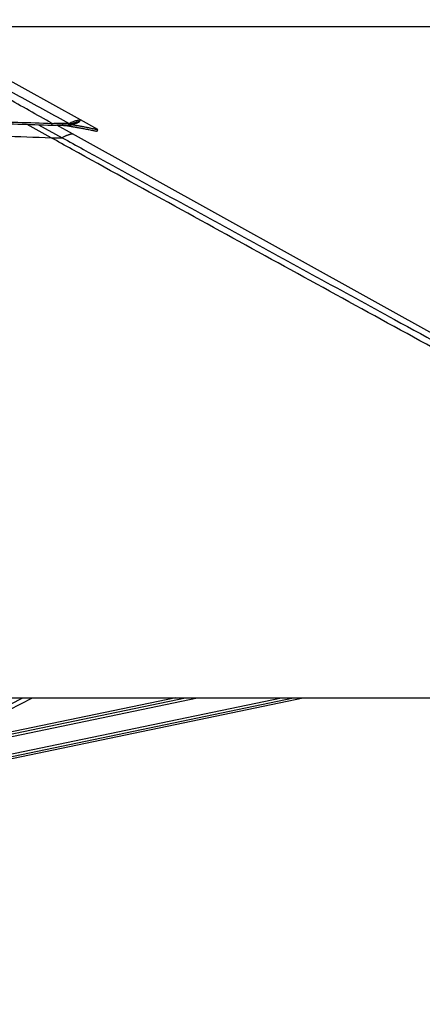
# Model space of a CAD drawing. Header units: millimetres. Extents: x 20 to 22981, y 40 to 19992.
# Tile 16 of 153: x 4476 to 5284, y 5997 to 7974. Entities that reach past the tile are written whole.
import ezdxf

# ---------------------------------------------------------------- set-up
doc = ezdxf.new("R2010")
doc.units = ezdxf.units.MM
doc.header["$LTSCALE"] = 2
doc.layers.add('COMPONENT_GEOMETRY', color=7, linetype='Continuous')
doc.styles.add('SLDTEXTSTYLE0', font='TXT', dxfattribs={"width": 0.75})
doc.dimstyles.new('SLDDIMSTYLE1', dxfattribs={"dimtxt": 100, "dimasz": 6.604, "dimexe": 0, "dimexo": 0.0625, "dimgap": 25, "dimtad": 0, "dimtih": 1, "dimtoh": 1, "dimdec": 1, "dimrnd": 1e-09, "dimzin": 12, "dimdsep": 46, "dimtxsty": 'SLDTEXTSTYLE0', "dimsah": 1, "dimcen": 0.09, "dimadec": 0, "dimazin": 3, "dimtfac": 1, "dimtdec": 1, "dimtofl": 0, "dimtmove": 0, "dimatfit": 3, "dimfxl": 1, "dimfrac": 2, "dimtolj": 1, "dimtzin": 12, "dimarcsym": 0})

# ---------------------------------------------------------------- blocks, each defined once
blk = doc.blocks.new('_D_4')
at = {"layer": 'COMPONENT_GEOMETRY', "color": 7}
for p, q in [((6756.8, 7959.5), (789.1, 7959.5)), ((795.5, 7959.5), (795.5, 5203.3)), ((595.4, 5183), (564.9, 5183)), ((564.9, 5183), (564.9, 5024.3)), ((995.5, 5183), (1026, 5183)), ((1026, 5183), (1026, 5024.3)), ((564.9, 5024.3), (595.4, 5024.3)), ((1026, 5024.3), (995.5, 5024.3)), ((795.5, 2118.5), (795.5, 4874.7)), ((6931, 2118.5), (789.1, 2118.5))]:
    blk.add_line(p, q, dxfattribs=at)
for points in [[(795.5, 7959.5), (794.5, 7952.9), (796.5, 7952.9)], [(795.5, 2118.5), (796.5, 2125.1), (794.5, 2125.1)]]:
    blk.add_solid(points, dxfattribs=at)
at = {"layer": 'COMPONENT_GEOMETRY', "color": 7, "char_height": 100, "attachment_point": 1, "style": 'SLDTEXTSTYLE0'}
for s, insert in [('9\'6.98"', (595.4, 5153.2)), ('2920.5mm', (467.3, 5003.6))]:
    blk.add_mtext(s, dxfattribs=dict(at, insert=insert))

msp = doc.modelspace()

# ---------------------------------------------------------------- linework, layer by layer
at = {"color": 7, "linetype": 'Continuous', "lineweight": 25}
for p, q in [((4597.52, 7772.73), (4248.94, 7966.35)), ((4632.77, 7753.15), (4597.54, 7772.72)), ((4540.42, 7762.14), (4540.66, 7765.74)), ((4581.99, 7744.75), (4550.12, 7762.46)), ((4561.79, 7762.64), (4562.81, 7766.37)), ((4561.79, 7762.64), (4561.9, 7762.64)), ((4561.9, 7762.64), (4562.92, 7766.37)), ((4562.81, 7766.37), (4562.92, 7766.37)), ((4573.05, 7762.14), (4574.78, 7765.74)), ((4576.89, 7760.04), (4577.86, 7762.08)), ((4554.65, 7736.54), (4554.72, 7736.54)), ((6374.84, 6748.91), (4581.99, 7744.75)), ((4051.92, 6612.47), (6591.82, 6612.47)), ((4164.5, 6442.36), (4501.49, 6612.47)), ((4202.59, 6437.49), (5045, 6612.47)), ((4789.3, 6612.47), (4300.25, 6510.89))]:
    msp.add_line(p, q, dxfattribs=at)
at = {"color": 8, "linetype": 'Continuous', "lineweight": 25}
for p, q in [((4538.7, 7736.95), (4490.56, 7763.79)), ((4513.32, 7763.03), (4560.95, 7736.95)), ((4574.79, 7761.19), (4573.12, 7762.1)), ((4150.13, 6444.99), (4481.91, 6612.47)), ((4200.79, 6446.15), (5001.51, 6612.47)), ((4201.8, 6441.33), (5025.73, 6612.47)), ((4269.98, 6495.61), (4832.6, 6612.47)), ((4286.89, 6504.15), (4808.4, 6612.47))]:
    msp.add_line(p, q, dxfattribs=at)
at = {"color": 7, "linetype": 'Continuous', "lineweight": 25, "flags": 128}
for points in [[(4595.68, 7768.92), (4596.65, 7770.67), (4597.62, 7772.42)], [(4630.86, 7749.63), (4631.84, 7751.38), (4632.81, 7753.13)]]:
    msp.add_lwpolyline(points, dxfattribs=at)
at = {"color": 7, "linetype": 'Continuous', "lineweight": 25}
for points, knots in [([(4540.66, 7765.74), (4510.03, 7782.92), (4448.75, 7817.29), (4372.84, 7860.5), (4312.78, 7895.27), (4273.25, 7918.54), (4239.23, 7939.02), (4210.63, 7956.59), (4192.52, 7968.12), (4183.47, 7973.88)], [0, 0, 0, 0, 0.2498244, 0.4996596, 0.6246518, 0.7496414, 0.8331026, 0.9165658, 1, 1, 1, 1]), ([(4188.68, 7973.89), (4200.14, 7968.15), (4223.07, 7956.67), (4256.16, 7939.17), (4294.23, 7918.75), (4337.22, 7895.5), (4401.1, 7860.69), (4480.32, 7817.41), (4543.3, 7782.96), (4574.78, 7765.74)], [0, 0, 0, 0, 0.0830759, 0.1661805, 0.249283, 0.3742529, 0.4992254, 0.7496044, 1, 1, 1, 1]), ([(3559.68, 7764.78), (3570.39, 7765.05), (3591.09, 7765.56), (3621.28, 7766.28), (3649.89, 7766.94), (3677.34, 7767.56), (3703.92, 7768.13), (3729.76, 7768.66), (3761.75, 7769.28), (3799.64, 7769.97), (3843.28, 7770.68), (3890.43, 7771.35), (3941.13, 7771.95), (3995.4, 7772.43), (4048.57, 7772.74), (4109.54, 7772.89), (4178.1, 7772.78), (4254.04, 7772.23), (4328.29, 7771.28), (4400.82, 7769.89), (4471.41, 7768.11), (4517.82, 7766.52), (4540.66, 7765.74)], [0, 0, 0, 0, 0.03284799, 0.06348373, 0.09252046, 0.12049064, 0.147532, 0.17388277, 0.19957404, 0.24537683, 0.28974826, 0.33297735, 0.38943765, 0.44462688, 0.49870337, 0.55182116, 0.63081412, 0.70813342, 0.7838893, 0.85787725, 0.93004748, 1, 1, 1, 1]), ([(3559.92, 7761.18), (3570.63, 7761.45), (3591.33, 7761.97), (3621.5, 7762.7), (3650.1, 7763.37), (3677.54, 7764), (3704.11, 7764.57), (3729.94, 7765.11), (3761.91, 7765.75), (3799.78, 7766.44), (3843.4, 7767.16), (3890.52, 7767.85), (3941.2, 7768.45), (3995.43, 7768.94), (4048.57, 7769.24), (4109.5, 7769.39), (4178.02, 7769.27), (4253.92, 7768.72), (4328.13, 7767.74), (4400.62, 7766.33), (4471.19, 7764.53), (4517.58, 7762.93), (4540.42, 7762.14)], [0, 0, 0, 0, 0.03285262, 0.06349202, 0.09253161, 0.12050397, 0.14754696, 0.17389888, 0.19959085, 0.24539382, 0.28976432, 0.33299158, 0.38944821, 0.44463294, 0.4987044, 0.55181707, 0.63080296, 0.70811712, 0.78387081, 0.85786048, 0.93003674, 1, 1, 1, 1]), ([(4573.05, 7762.14), (4574.57, 7762.93), (4577.64, 7764.54), (4582.24, 7766.34), (4586.56, 7767.75), (4590.32, 7768.72), (4593.25, 7769.27), (4594.99, 7769.41), (4595.41, 7769.28), (4595.58, 7769.22)], [0, 0, 0, 0, 0.1401643, 0.2847641, 0.432999, 0.58477, 0.7396693, 0.8979199, 1, 1, 1, 1]), ([(4574.78, 7765.74), (4576.31, 7766.52), (4579.41, 7768.11), (4584.07, 7769.89), (4588.42, 7771.28), (4592.22, 7772.24), (4595.17, 7772.78), (4596.93, 7772.91), (4597.35, 7772.77), (4597.52, 7772.72)], [0, 0, 0, 0, 0.1401425, 0.2847301, 0.4329613, 0.5847364, 0.7396458, 0.8979102, 1, 1, 1, 1]), ([(4595.67, 7768.9), (4595.52, 7768.75), (4595.23, 7768.43), (4593.95, 7767.74), (4592.17, 7766.94), (4590, 7766.08), (4587.58, 7765.2), (4585.06, 7764.33), (4582.6, 7763.53), (4580.32, 7762.82), (4577.74, 7762.04), (4575.8, 7761.48), (4574.79, 7761.19)], [0, 0, 0, 0, 0.1270532, 0.2571344, 0.3912554, 0.492867, 0.5980549, 0.7079415, 0.7754979, 0.8458499, 0.9200304, 1, 1, 1, 1]), ([(4540.42, 7762.14), (4541.73, 7762.19), (4544.31, 7762.28), (4548.01, 7762.4), (4552.27, 7762.52), (4557.05, 7762.62), (4560.2, 7762.63), (4561.79, 7762.64)], [0, 0, 0, 0, 0.1661031, 0.3261527, 0.480895, 0.7375236, 1, 1, 1, 1]), ([(4540.66, 7765.74), (4542.02, 7765.8), (4544.68, 7765.92), (4548.5, 7766.07), (4552.91, 7766.22), (4557.87, 7766.34), (4561.15, 7766.36), (4562.81, 7766.37)], [0, 0, 0, 0, 0.16525908, 0.3248597, 0.47949643, 0.73657186, 1, 1, 1, 1]), ([(4574.79, 7761.19), (4573.68, 7761.35), (4571.98, 7761.59), (4568.06, 7761.64), (4564.4, 7761.57), (4560.03, 7761.36), (4556.16, 7761.11), (4553.68, 7760.9), (4553.02, 7760.85)], [0, 0, 0, 0, 0.3001216, 0.4606933, 0.6171201, 0.7787501, 0.9413275, 1, 1, 1, 1]), ([(4561.9, 7762.64), (4562.86, 7762.64), (4564.78, 7762.63), (4567.2, 7762.58), (4569.5, 7762.49), (4571.58, 7762.35), (4572.55, 7762.21), (4573.05, 7762.14)], [0, 0, 0, 0, 0.1737567, 0.3455592, 0.5171145, 0.752118, 1, 1, 1, 1]), ([(4562.92, 7766.37), (4563.93, 7766.37), (4565.94, 7766.36), (4568.49, 7766.29), (4570.93, 7766.18), (4573.16, 7766.01), (4574.23, 7765.83), (4574.78, 7765.74)], [0, 0, 0, 0, 0.1744124, 0.3467131, 0.5184953, 0.7532276, 1, 1, 1, 1]), ([(4563.83, 7761.53), (4565.18, 7761.48), (4568.07, 7761.36), (4571.62, 7761.03), (4574.69, 7760.6), (4576.15, 7760.23), (4576.89, 7760.04)], [0, 0, 0, 0, 0.2313549, 0.49402, 0.7426965, 1, 1, 1, 1]), ([(4576.89, 7760.04), (4577.34, 7759.97), (4578.32, 7759.81), (4579.92, 7759.56), (4581.74, 7759.26), (4583.64, 7758.94), (4585.45, 7758.64), (4587.04, 7758.37), (4588.37, 7758.14), (4589.51, 7757.94), (4590.48, 7757.77), (4592.12, 7757.48), (4594.31, 7757.09), (4597.08, 7756.59), (4599.72, 7756.1), (4602.27, 7755.63), (4605.18, 7755.07), (4608.36, 7754.45), (4611.69, 7753.79), (4615.36, 7753.05), (4619.16, 7752.26), (4622.81, 7751.48), (4626.02, 7750.78), (4628.62, 7750.19), (4630.27, 7749.8), (4630.97, 7749.63), (4630.83, 7749.65), (4630.82, 7749.65)], [0, 0, 0, 0, 0.013239, 0.0290635, 0.0474985, 0.0683471, 0.0876417, 0.1038869, 0.1190789, 0.1305107, 0.1411477, 0.151433, 0.1852612, 0.2157604, 0.2497453, 0.2819247, 0.313005, 0.3657007, 0.4154325, 0.4634709, 0.5453825, 0.6240113, 0.7001368, 0.7992658, 0.8961297, 0.9914779, 1, 1, 1, 1]), ([(4581.46, 7763.18), (4581.5, 7763.17), (4582.15, 7763.07), (4583.49, 7762.85), (4585.4, 7762.53), (4587.21, 7762.22), (4588.81, 7761.95), (4590.14, 7761.71), (4591.29, 7761.52), (4592.27, 7761.34), (4593.91, 7761.05), (4596.11, 7760.66), (4598.9, 7760.15), (4601.54, 7759.66), (4604.1, 7759.18), (4607.03, 7758.62), (4610.22, 7757.99), (4613.56, 7757.33), (4617.24, 7756.58), (4621.06, 7755.78), (4624.72, 7754.99), (4627.94, 7754.28), (4630.56, 7753.69), (4632.21, 7753.3), (4632.91, 7753.12), (4632.77, 7753.14), (4632.76, 7753.14)], [0, 0, 0, 0, 0.001093, 0.0200594, 0.0415091, 0.0613599, 0.0780734, 0.0937034, 0.1054648, 0.1164085, 0.1269903, 0.1617938, 0.1931723, 0.228137, 0.261244, 0.2932201, 0.3474346, 0.3985996, 0.4480222, 0.5322936, 0.6131871, 0.6915047, 0.7934879, 0.89314, 0.9912326, 1, 1, 1, 1]), ([(3561.63, 7736), (3587.95, 7736.71), (3640.58, 7738.14), (3722.99, 7740.15), (3808.84, 7741.95), (3898.12, 7743.43), (3987.44, 7744.44), (4076.77, 7744.93), (4166.09, 7744.83), (4255.36, 7744.11), (4347.22, 7742.66), (4441.66, 7740.44), (4506.35, 7738.11), (4538.7, 7736.95)], [0, 0, 0, 0, 0.0809738, 0.1619634, 0.2532731, 0.3445831, 0.4358934, 0.5272036, 0.6185136, 0.7098231, 0.8011318, 0.9005603, 1, 1, 1, 1]), ([(6591.82, 6612.47), (6385.14, 6725.29), (5990.82, 6940.55), (5458.3, 7231.57), (5063.47, 7447.73), (4787.38, 7599.42), (4635.48, 7683.21), (4552.76, 7729.14), (4538.7, 7736.95)], [0, 0, 0, 0, 0.3015454, 0.5753359, 0.7773277, 0.8783239, 0.9793204, 1, 1, 1, 1]), ([(4538.7, 7736.95), (4540.51, 7736.88), (4544.2, 7736.74), (4549.85, 7736.58), (4552.99, 7736.55), (4554.65, 7736.54)], [0, 0, 0, 0, 0.3130288, 0.6369897, 1, 1, 1, 1]), ([(4554.72, 7736.54), (4556.07, 7736.55), (4558.31, 7736.57), (4559.96, 7736.71), (4560.7, 7736.83), (4560.89, 7736.91), (4560.95, 7736.95)], [0, 0, 0, 0, 0.36643974, 0.60572298, 0.85171328, 1, 1, 1, 1])]:
    msp.add_open_spline(points, degree=3, knots=knots, dxfattribs=at)
at = {"color": 8, "linetype": 'Continuous', "lineweight": 25}
for points, knots in [([(4560.95, 7736.95), (4561.38, 7737.22), (4562.66, 7738.02), (4564.82, 7739.22), (4566.96, 7740.28), (4568.63, 7741.04), (4569.86, 7741.56), (4571.29, 7742.14), (4572.68, 7742.67), (4574.21, 7743.21), (4575.65, 7743.67), (4576.94, 7744.04), (4578.12, 7744.35), (4579.04, 7744.56), (4579.96, 7744.73), (4580.73, 7744.84), (4581.32, 7744.87), (4581.76, 7744.84), (4581.9, 7744.78), (4581.98, 7744.75)], [0, 0, 0, 0, 0.0430845, 0.1292533, 0.2154276, 0.2585152, 0.3016029, 0.344693, 0.4132925, 0.4590255, 0.5276295, 0.596229, 0.6419621, 0.7105681, 0.7563012, 0.8249008, 0.8935086, 0.9392417, 1, 1, 1, 1]), ([(4560.95, 7736.95), (4575.21, 7729.14), (4641.7, 7692.75), (4812.31, 7599.41), (5020.48, 7485.66), (5245.85, 7362.58), (5367.15, 7296.36), (5436.47, 7258.52)], [0, 0, 0, 0, 0.0486818, 0.2270524, 0.5837964, 0.7621693, 1, 1, 1, 1])]:
    msp.add_open_spline(points, degree=3, knots=knots, dxfattribs=at)

# ---------------------------------------------------------------- dimensions: what is measured, and where the dimension line sits
at = {"layer": 'COMPONENT_GEOMETRY', "color": 7}
dim = msp.add_linear_dim(base=(795.47, 7959.49), p1=(6933.49, 2118.49), p2=(6759.31, 7959.49), angle=90, dimstyle='SLDDIMSTYLE1', dxfattribs=at)
dim.commit()
dim.dimension.update_dxf_attribs({"geometry": '_D_4', "text_midpoint": (795.47, 5038.99), "dimtype": 160})

doc.saveas('drawing.dxf')
